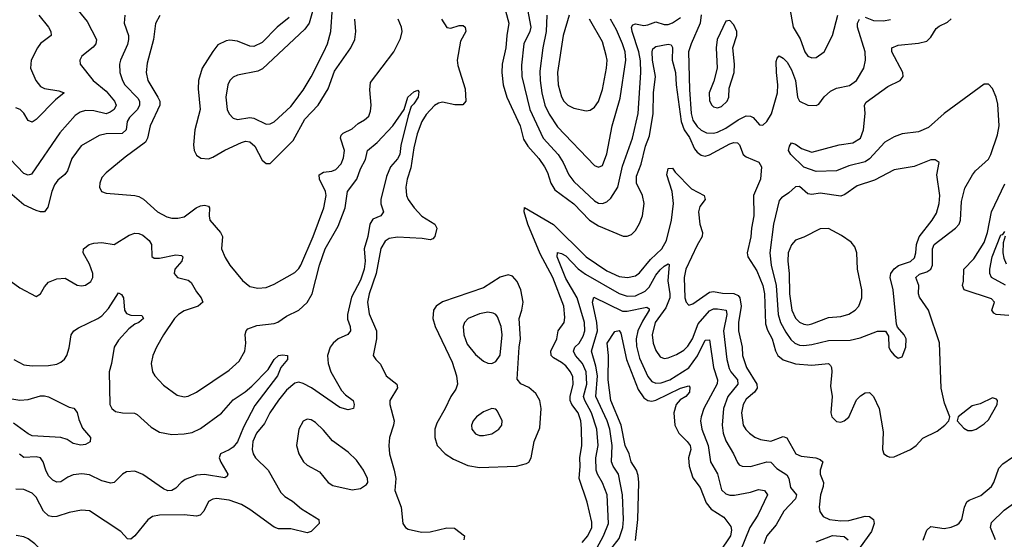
# Model space of a CAD drawing. Header units: inches. Extents: x 1682530 to 1839546, y 640742 to 791647.
# Tile 135 of 256: x 1723589 to 1728387, y 671912 to 674447. Entities that reach past the tile are written whole.
import ezdxf

# ---------------------------------------------------------------- set-up
doc = ezdxf.new("R2010")
doc.units = ezdxf.units.IN
doc.header["$MEASUREMENT"] = 0
doc.layers.add('B7627', color=7, linetype='Continuous')

msp = doc.modelspace()

# ---------------------------------------------------------------- linework, layer by layer
at = {"layer": 'B7627', "color": 5}
for points, elevation in [([(1726053.4, 674550), (1726080.1, 674410), (1726075.7, 674390), (1726046.6, 674330), (1726034.3, 674225.7), (1726035.5, 674170), (1726075.3, 674010), (1726140.3, 673870), (1726213.6, 673790), (1726238.1, 673750), (1726265.9, 673690), (1726290, 673657.8), (1726390, 673564.2), (1726410, 673552.6), (1726430, 673551.1), (1726450, 673558.6), (1726470, 673576.1), (1726503.6, 673630), (1726527.3, 673732.7), (1726576, 673870), (1726603.2, 673990), (1726615.6, 674190), (1726613.7, 674246.3), (1726607, 674290), (1726573.9, 674390), (1726571.4, 674410), (1726577.8, 674422.2), (1726590, 674427.8), (1726630, 674419.4), (1726650, 674421.8), (1726690, 674436.8), (1726730, 674424.3), (1726750, 674424), (1726770, 674431.4), (1726810, 674457.6)], 740), ([(1723859.6, 674510), (1723918.5, 674438.5), (1723963.8, 674350), (1723960.7, 674330), (1723947, 674312.9), (1723892, 674270), (1723882.6, 674250), (1723884.6, 674230), (1723947.8, 674150), (1724010, 674098.7), (1724051.3, 674050), (1724059.8, 674030), (1724049.3, 674010), (1724030, 673995.9), (1724010, 673988.7), (1723950, 674003.1), (1723910, 674004.9), (1723883.5, 673996.5), (1723859.3, 673980.7), (1723784.4, 673895.6), (1723646.7, 673693.3), (1723630, 673688.1), (1723610, 673696.2), (1723545, 673765)], 640), ([(1725023.2, 674510), (1724999.3, 674430), (1724978.8, 674401.2), (1724772.3, 674207.7), (1724750, 674196.2), (1724650, 674176.2), (1724630, 674167.1), (1724614, 674150), (1724603.8, 674130), (1724593.5, 674070), (1724600.7, 674010), (1724610, 673988.5), (1724630, 673966.7), (1724650, 673960.6), (1724710, 673970.1), (1724730, 673967.2), (1724790, 673938.2), (1724810, 673939.3), (1724830, 673948.4), (1724910, 674024.6), (1724970, 674103.2), (1725010, 674169.1), (1725071.9, 674290), (1725089.9, 674330), (1725105.5, 674390), (1725113.6, 674506.4)], 740), ([(1727340.4, 674510), (1727358.6, 674410), (1727393.1, 674353.1), (1727414.9, 674290), (1727430, 674269), (1727450, 674262), (1727470, 674263.6), (1727509.8, 674290.2), (1727550.6, 674369.4), (1727575.9, 674470)], 760), ([(1724100.7, 674470), (1724098.9, 674430), (1724118.7, 674370), (1724120.1, 674350), (1724114.4, 674325.6), (1724080.1, 674250), (1724076.1, 674230), (1724077.5, 674190), (1724089.5, 674150), (1724101.2, 674130), (1724165.1, 674065.1), (1724173.4, 674050), (1724173.7, 674030), (1724163.8, 674010), (1724124.8, 673970), (1724112.8, 673950), (1724108.8, 673910), (1724087.8, 673892.2), (1724010.1, 673889.9), (1723977, 673883), (1723888.7, 673831.3), (1723843.7, 673770), (1723822.7, 673710), (1723808.3, 673691.7), (1723775.7, 673664.3), (1723759, 673641), (1723745.1, 673610), (1723726.9, 673533.1), (1723710.1, 673509.9), (1723690, 673509.8), (1723670, 673516), (1723610, 673543.4), (1723530, 673611.9)], 660), ([(1723682.6, 674470), (1723729.4, 674410), (1723740.6, 674390), (1723742, 674370), (1723690, 674331.7), (1723675.6, 674310), (1723644.5, 674250), (1723641.7, 674210), (1723667.9, 674150), (1723690, 674121.9), (1723710, 674112), (1723780, 674100), (1723805.5, 674090), (1723764.3, 674055.7), (1723670, 673961), (1723650, 673947.1), (1723630, 673955.1), (1723610, 673991.5), (1723591.5, 674010), (1723570, 674016.9)], 620), ([(1724272.1, 674467.9), (1724251.3, 674428.7), (1724240.4, 674350), (1724210, 674235.1), (1724205.3, 674190), (1724213.5, 674150), (1724262.6, 674070), (1724272.2, 674050), (1724272.3, 674030), (1724224.8, 673930), (1724212.5, 673870), (1724202.1, 673850), (1724103.3, 673776.7), (1724010, 673699.6), (1723990, 673678), (1723979.5, 673650), (1723978, 673630), (1723988.4, 673608.4), (1724010, 673601.6), (1724149.8, 673590.2), (1724170, 673584), (1724192, 673572), (1724261.5, 673510), (1724306.2, 673486.2), (1724330, 673479.8), (1724360.5, 673479.5), (1724390, 673486.4), (1724448.9, 673530), (1724470, 673538.7), (1724490, 673542.2), (1724510, 673537), (1724514.4, 673530), (1724512, 673490), (1724516.5, 673470), (1724568, 673410), (1724577.8, 673390), (1724572.4, 673330), (1724590, 673288), (1724613.4, 673250), (1724674.6, 673174.6), (1724710, 673145.3), (1724750, 673137.3), (1724790, 673141.3), (1724830, 673156.9), (1724930, 673214.3), (1724950, 673233.4), (1724958.5, 673250), (1725018.8, 673390), (1725071.5, 673530), (1725082.2, 673590), (1725079.4, 673610), (1725050.4, 673670), (1725048.7, 673690), (1725070, 673703.1), (1725110, 673709.1), (1725130, 673716.8), (1725155.7, 673744.3), (1725167, 673773), (1725171.3, 673810), (1725152.5, 673870), (1725156.4, 673883.6), (1725165.7, 673894.3), (1725210, 673915.1), (1725238.6, 673941.4), (1725270, 673958.8), (1725290, 673976.9), (1725298.9, 674001.1), (1725302.3, 674030), (1725294.9, 674105.1), (1725298.7, 674141.3), (1725412.6, 674290), (1725445.1, 674354.9), (1725452.5, 674390), (1725449.9, 674410), (1725433.7, 674450)], 680), ([(1724901.8, 674458.2), (1724843.5, 674410), (1724770, 674336.7), (1724730, 674316.7), (1724710, 674317.5), (1724650, 674343.2), (1724612.6, 674347.4), (1724595.1, 674344.9), (1724555.2, 674324.8), (1724530, 674292.6), (1724478.6, 674210), (1724459.8, 674150), (1724458.5, 674110), (1724467.9, 674010), (1724442.6, 673910), (1724436.1, 673836.1), (1724439.7, 673810), (1724450, 673787), (1724471.9, 673771.9), (1724508.7, 673768.7), (1724530, 673775.9), (1724588.9, 673811.1), (1724670, 673848.9), (1724690, 673855), (1724710, 673852.2), (1724734.6, 673830), (1724770, 673761.6), (1724790, 673746), (1724810, 673746), (1724921.8, 673858.2), (1724978.1, 673961.9), (1725043.2, 674030), (1725093.1, 674110), (1725123.3, 674196.7), (1725202.4, 674310), (1725222.6, 674350), (1725226.7, 674390), (1725222, 674450)], 720), ([(1725645.5, 674450), (1725670, 674409.2), (1725690, 674405.5), (1725730, 674418.8), (1725750, 674419.3), (1725759.7, 674410), (1725764.1, 674390), (1725737.4, 674342.6), (1725720.4, 674250), (1725724.3, 674224.3), (1725759.8, 674110), (1725763.2, 674050), (1725748.2, 674031.8), (1725710, 674032.7), (1725650, 674045.2), (1725630, 674040.5), (1725610, 674029.1), (1725570, 673985.3), (1725548.4, 673950), (1725526, 673890), (1725510, 673822), (1725495.4, 673724.6), (1725477.5, 673670), (1725471.6, 673630), (1725473.5, 673590), (1725482, 673570), (1725511, 673530), (1725548.4, 673488.4), (1725611.7, 673450), (1725621.2, 673430), (1725611.9, 673390), (1725602.2, 673377.8), (1725590, 673373.1), (1725550, 673379.9), (1725430, 673387.1), (1725390, 673379.4), (1725370, 673367.6), (1725348.7, 673331.3), (1725326.4, 673210), (1725293, 673110), (1725284.7, 673070), (1725292, 673012), (1725327.5, 672930), (1725328.7, 672890), (1725311.8, 672810), (1725324.4, 672790), (1725347.4, 672767.4), (1725374.7, 672710), (1725426.5, 672670), (1725431, 672651), (1725393.5, 672590), (1725393.6, 672570), (1725413.3, 672490), (1725411, 672469), (1725391.1, 672410), (1725388.1, 672370), (1725391.6, 672330), (1725414.8, 672250), (1725421.6, 672210), (1725416.9, 672150), (1725447.4, 672070), (1725457, 671990), (1725468.5, 671970), (1725482.7, 671962.7), (1725546.9, 671946.9), (1725590, 671949.6), (1725670, 671968.6), (1725707.5, 671967.5), (1725756.9, 671930), (1725752.9, 671910)], 680), ([(1725956.4, 674490), (1725973, 674430), (1725962.3, 674370), (1725958.4, 674310), (1725940.1, 674230), (1725939.1, 674190), (1725946, 674130), (1725963.1, 674070), (1726027.6, 673930), (1726045, 673865), (1726065.7, 673830), (1726118.9, 673770), (1726147.3, 673730), (1726161.6, 673701.6), (1726178, 673650), (1726197.6, 673617.6), (1726289.2, 673549.2), (1726366.2, 673470), (1726410, 673441.2), (1726530, 673390.8), (1726550, 673390.8), (1726570, 673399.5), (1726590, 673418.5), (1726610, 673453.8), (1726623.6, 673490), (1726631.7, 673550), (1726623.6, 673590), (1726595.4, 673650), (1726595.2, 673684.8), (1726618.1, 673741.9), (1726639.1, 673830), (1726658.9, 673881.1), (1726677, 673990), (1726677.8, 674090), (1726687.7, 674170), (1726673.3, 674250), (1726671.3, 674290), (1726675.2, 674304.8), (1726690, 674317.1), (1726750, 674328.1), (1726764, 674324), (1726771.2, 674311.2), (1726768.7, 674250), (1726785.3, 674190), (1726788, 674130), (1726813.2, 673950), (1726826.8, 673910), (1726853, 673873), (1726877.8, 673817.8), (1726890, 673801.6), (1726910, 673786.1), (1726930, 673782), (1726950, 673787.3), (1727050, 673841.2), (1727070, 673848.9), (1727087.4, 673847.4), (1727096.4, 673836.4), (1727114.2, 673790), (1727130, 673778), (1727191.9, 673751.9), (1727204.1, 673730), (1727199.8, 673670), (1727165.5, 673590), (1727166.6, 673490), (1727155, 673430), (1727152.7, 673387.3), (1727135.1, 673310), (1727137.7, 673290), (1727181.5, 673221.5), (1727210.7, 673150), (1727219, 673110), (1727223.6, 672963.6), (1727233.5, 672933.5), (1727255.8, 672890), (1727272, 672832), (1727284.1, 672810), (1727310, 672788.4), (1727370, 672769.2), (1727450, 672762.5), (1727530, 672770.8), (1727540.6, 672760.6), (1727545.8, 672750), (1727546.4, 672730), (1727539.6, 672659.6), (1727548.8, 672610), (1727542.3, 672530), (1727547.6, 672510), (1727570, 672487.9), (1727590, 672484.5), (1727606.6, 672490), (1727630, 672508.2), (1727667.3, 672592.7), (1727686.9, 672613.1), (1727710, 672627.4), (1727730, 672628.5), (1727750, 672608.5), (1727778.2, 672550), (1727796.7, 672436.7), (1727794, 672350), (1727801.1, 672330), (1727817.5, 672317.5), (1727830, 672312.8), (1727850, 672315), (1727930, 672351), (1727957.2, 672370), (1727990, 672405.3), (1728060, 672440), (1728097, 672470), (1728117.2, 672490), (1728122.7, 672510), (1728096, 672576), (1728079.4, 672650), (1728071.6, 672871.6), (1728017.2, 673030), (1727974.4, 673094.4), (1727969.9, 673110), (1727970.3, 673150), (1727956.1, 673190), (1727974.2, 673205.8), (1728010, 673217.6), (1728029.9, 673230), (1728037.1, 673250), (1728036.9, 673330), (1728045.9, 673350), (1728150.3, 673429.7), (1728167.8, 673450), (1728174.5, 673470), (1728179.4, 673560.6), (1728194.4, 673625.6), (1728231.9, 673690), (1728247.7, 673710), (1728310, 673767.3), (1728321.8, 673790), (1728354, 673886), (1728362.2, 673930), (1728355.1, 674035.1), (1728347.5, 674070), (1728330, 674111.5), (1728310, 674132.6), (1728290, 674132.2), (1728094.5, 673990), (1728018.5, 673921.5), (1727970, 673900.7), (1727889.8, 673889.8), (1727850, 673875.5), (1727805.8, 673850), (1727731, 673769), (1727710, 673753.1), (1727630, 673734.2), (1727570, 673709.4), (1727470, 673706.6), (1727410, 673727.4), (1727346.6, 673790), (1727336.4, 673810), (1727341.3, 673830), (1727350, 673847.3), (1727370, 673839.3), (1727398.7, 673818.7), (1727450, 673801.6), (1727583.1, 673836.9), (1727650, 673847.4), (1727686.8, 673870), (1727701.2, 673910), (1727709.9, 673990), (1727706.5, 674030), (1727714.8, 674045.2), (1727819.2, 674120.8), (1727879.7, 674150), (1727894, 674170), (1727893.2, 674190), (1727838.6, 674290), (1727838.5, 674310), (1727870, 674323.7), (1727970, 674332.3), (1728010, 674342.5), (1728030, 674362), (1728055.9, 674404.1), (1728070, 674416.1), (1728110, 674436), (1728127.9, 674452.1)], 720), ([(1726158.5, 674470), (1726154.7, 674390), (1726138.9, 674310), (1726124.5, 674195.5), (1726124.8, 674150), (1726132.9, 674090), (1726148.9, 674030), (1726170, 673986.8), (1726210, 673924.1), (1726390, 673736.5), (1726410, 673727.1), (1726430, 673735.3), (1726450, 673793.4), (1726476.5, 673930), (1726516.1, 674063.9), (1726542.8, 674250), (1726539.7, 674290), (1726527.5, 674330), (1726497.3, 674397.3), (1726467.7, 674450)], 760), ([(1726266.8, 674470), (1726238.2, 674370), (1726209.7, 674190), (1726213.3, 674130), (1726230, 674070.3), (1726241.3, 674050), (1726260.8, 674030), (1726290, 674016), (1726350, 674003.2), (1726370, 674006.7), (1726390, 674020.8), (1726410, 674049), (1726430, 674106.7), (1726449.4, 674210), (1726451.5, 674250), (1726447.9, 674272.1), (1726430, 674338.5), (1726366, 674450)], 780), ([(1726910.6, 674470.6), (1726905.7, 674430), (1726861.4, 674330), (1726848.8, 674290), (1726853.7, 674106.3), (1726861.9, 673990), (1726870, 673956.9), (1726890, 673926), (1726910, 673907.8), (1726935.4, 673895.4), (1726970, 673893), (1726990, 673898), (1727030, 673918.9), (1727090, 673959.4), (1727130, 673977.9), (1727150, 673977.4), (1727163.1, 673970), (1727194.6, 673934.6), (1727210, 673932.9), (1727230, 673951.2), (1727252.3, 673987.7), (1727281.4, 674090), (1727284.1, 674130), (1727276.8, 674190), (1727276.4, 674243.6), (1727280, 674260), (1727289.7, 674270.3), (1727310, 674259.8), (1727330, 674239.3), (1727350, 674203.2), (1727370.5, 674150), (1727380.2, 674070), (1727390, 674050.3), (1727430, 674030.2), (1727471.1, 674028.9), (1727484, 674036), (1727509, 674071), (1727541.2, 674098.8), (1727570, 674112.5), (1727633.3, 674126.7), (1727667.3, 674150), (1727702.8, 674210), (1727711.4, 674250), (1727708.9, 674291.1), (1727672.1, 674410), (1727672.6, 674430), (1727682, 674450)], 740), ([(1727710, 674459.7), (1727750, 674443.6), (1727798, 674442), (1727832.6, 674447.4)], 740), ([(1723548.2, 673170), (1723590, 673139), (1723670, 673096.4), (1723690, 673110.5), (1723710, 673144.4), (1723730, 673167), (1723770, 673183.7), (1723810, 673186), (1723870, 673152.4), (1723890, 673148.8), (1723910, 673152.2), (1723936.3, 673170), (1723945.4, 673190), (1723945.6, 673210), (1723930, 673254.3), (1723897.7, 673310), (1723899.7, 673330), (1723927.8, 673350), (1723950, 673357.7), (1723990, 673359.8), (1724050, 673351.4), (1724123.4, 673396.6), (1724150, 673406.4), (1724170, 673405), (1724190, 673395.4), (1724220.2, 673370), (1724231.5, 673350), (1724232.7, 673292.7), (1724244.8, 673284.8), (1724270, 673283.2), (1724350, 673300.2), (1724377.6, 673297.6), (1724384.4, 673290), (1724378.9, 673270), (1724345.5, 673230), (1724342.7, 673210), (1724358, 673190), (1724410, 673176.5), (1724425.1, 673165.1), (1724450, 673120.3), (1724472.9, 673090), (1724481.1, 673070), (1724459.3, 673050), (1724390, 673027.3), (1724363.6, 673010), (1724344.2, 672990), (1724289.3, 672910), (1724255.5, 672850), (1724237.7, 672810), (1724230.3, 672770), (1724236.5, 672730), (1724247.2, 672710), (1724290, 672665.3), (1724356.3, 672616.3), (1724390, 672607.4), (1724410, 672610.3), (1724450, 672630.3), (1724610, 672737.8), (1724657.9, 672782.1), (1724685.7, 672830), (1724691, 672870), (1724688.4, 672911.6), (1724693, 672930), (1724701.1, 672938.9), (1724744.2, 672955.8), (1724830, 672965), (1724847.9, 672972.1), (1724890, 673001.2), (1724950, 673030.2), (1724990, 673067.7), (1725014.6, 673110), (1725049.9, 673250), (1725078.4, 673330), (1725140.6, 673439.4), (1725175, 673530), (1725186, 673610), (1725232.1, 673670), (1725250, 673719.5), (1725274.5, 673765.5), (1725284.2, 673810), (1725331.5, 673848.5), (1725406.9, 673930), (1725463.5, 674010), (1725481.3, 674070), (1725510, 674094.9), (1725530, 674102.8), (1725534.9, 674094.9), (1725530.2, 674070), (1725510, 674036.3), (1725496.4, 674023.6), (1725481.7, 673978.3), (1725446.5, 673833.5), (1725441.1, 673790), (1725430, 673769.3), (1725395.5, 673730), (1725377.1, 673682.9), (1725348.7, 673570), (1725348.8, 673548.8), (1725362, 673510), (1725348.7, 673491.3), (1725310, 673473.5), (1725296, 673450), (1725286.3, 673390), (1725268.5, 673330), (1725272.6, 673270), (1725267.8, 673230), (1725250, 673176.3), (1725205.8, 673094.2), (1725187.2, 673010), (1725186.9, 672986.9), (1725199.8, 672950), (1725201.8, 672930), (1725187.8, 672912.2), (1725141.5, 672890), (1725116.5, 672870), (1725102.1, 672850), (1725089.5, 672810), (1725091.6, 672770), (1725106, 672730), (1725158.1, 672638.1), (1725177.2, 672617.2), (1725213.7, 672590), (1725219.5, 672570), (1725215.5, 672550), (1725190, 672544.8), (1725150, 672555.9), (1725011.9, 672651.9), (1724970, 672673.4), (1724950, 672678.5), (1724930, 672674), (1724890, 672640.5), (1724850, 672591.7), (1724807.8, 672530), (1724782.8, 672477.2), (1724742.8, 672430), (1724724.8, 672390), (1724722, 672350), (1724727.2, 672330), (1724738.6, 672310), (1724799.4, 672250), (1724861.1, 672141.1), (1724881.2, 672121.2), (1724917.9, 672097.9), (1724961.7, 672061.7), (1725047.7, 672010), (1725048, 671990), (1725010, 671951.3), (1724990, 671943.9), (1724910, 671963.6), (1724850, 671963.9), (1724830, 671972.2), (1724710, 672058), (1724670, 672081.7), (1724610, 672104.1), (1724548.8, 672111.2), (1724530, 672108.7), (1724510, 672097.7), (1724487.3, 672050), (1724469.4, 672030.6), (1724450, 672025.8), (1724390, 672031.4), (1724270.2, 672029.8), (1724235.9, 672024.1), (1724213.2, 672006.8), (1724150, 671929.2), (1724130, 671914), (1724114.6, 671914.6), (1724082.7, 671950), (1723930, 672051.1), (1723890, 672055.1), (1723830, 672043.9), (1723770, 672023.7), (1723750, 672022.2), (1723730, 672027.5), (1723705.4, 672050), (1723670, 672117.7), (1723650, 672138.2), (1723610, 672155.5), (1723570, 672157.2)], 660), ([(1726330, 671896.4), (1726357.7, 671930), (1726376.7, 671970), (1726376.7, 671996.7), (1726354.4, 672094.4), (1726315, 672210), (1726321.2, 672270), (1726319.5, 672310), (1726329, 672370), (1726327.4, 672452.6), (1726323.4, 672490), (1726310.3, 672530), (1726279.7, 672570), (1726272.4, 672590), (1726272.2, 672610), (1726286.6, 672670), (1726284.4, 672704.4), (1726273.5, 672730), (1726250, 672758.8), (1726230, 672775.6), (1726190, 672797.8), (1726178.5, 672810), (1726177.5, 672830), (1726206.2, 672890), (1726213.2, 672930), (1726243, 672970), (1726245.5, 672994.5), (1726240.8, 673050), (1726186.6, 673190), (1726125.8, 673305.8), (1726066.1, 673450), (1726047.2, 673510), (1726050, 673530.4), (1726190, 673447.7), (1726350, 673291), (1726450, 673221.8), (1726510, 673195), (1726550.9, 673189.1), (1726590, 673197.4), (1726610, 673212), (1726662.7, 673277.3), (1726718.6, 673330), (1726741.6, 673370), (1726765, 673470), (1726774.6, 673550), (1726768.7, 673610), (1726743.1, 673690), (1726750, 673721.1), (1726770, 673722.3), (1726782.7, 673702.7), (1726862.6, 673622.6), (1726924.6, 673590), (1726929.3, 673570), (1726903.5, 673536.5), (1726896.9, 673510), (1726904.1, 673450), (1726917.2, 673410), (1726914.5, 673390), (1726890, 673347.4), (1726835.1, 673230), (1726827.7, 673190), (1726830.8, 673090.8), (1726836.5, 673070), (1726850, 673054.6), (1726870, 673061.5), (1726950, 673118.7), (1726970, 673122.1), (1727014, 673114), (1727070, 673112.1), (1727090, 673102.1), (1727098.8, 673090), (1727105.6, 673050), (1727092.4, 672970), (1727092.3, 672930), (1727109.7, 672850), (1727111.7, 672810), (1727131.3, 672750), (1727180.8, 672670), (1727182.6, 672650), (1727169.8, 672630.2), (1727130, 672596.8), (1727114, 672570), (1727106.2, 672530), (1727115.5, 672470), (1727128.3, 672448.3), (1727146.2, 672430), (1727171.6, 672411.6), (1727199.4, 672399.4), (1727250, 672390.8), (1727310, 672414.6), (1727327.5, 672407.5), (1727371.3, 672330), (1727397.9, 672317.9), (1727469.6, 672309.6), (1727490, 672301.2), (1727502.4, 672290), (1727490.1, 672250), (1727489.3, 672230), (1727506.7, 672190), (1727505.4, 672170), (1727491.3, 672130), (1727485.3, 672070), (1727488.2, 672048.2), (1727504.2, 672024.2), (1727535.5, 672010), (1727590, 672002.2), (1727630, 672003.8), (1727710, 672024.8), (1727730, 672024.6), (1727750.5, 672010), (1727753.7, 671990), (1727739.9, 671950), (1727630, 671797.9)], 680), ([(1728410, 673003.6), (1728347, 673010), (1728336.2, 673016.2), (1728327, 673030), (1728338.9, 673070), (1728325.6, 673085.6), (1728191.1, 673130), (1728183.4, 673150), (1728188.6, 673171.4), (1728190.5, 673230), (1728239.1, 673280.9), (1728290, 673360.5), (1728305.1, 673410), (1728325.4, 673510), (1728390, 673646.7)], 680), ([(1728393.1, 673153.1), (1728324.2, 673190), (1728316.7, 673210), (1728316.4, 673230), (1728327.5, 673290), (1728370, 673397.1), (1728380.4, 673399.6), (1728390, 673414.8)], 660), ([(1728390.9, 673390.9), (1728382, 673358), (1728379.5, 673310), (1728384.5, 673284.5), (1728397, 673257)], 660), ([(1726380.9, 671830), (1726434.1, 671930), (1726457.9, 671990), (1726451.5, 672130), (1726430, 672188.7), (1726404.9, 672230), (1726399.2, 672250), (1726397, 672310), (1726408.4, 672370), (1726400.9, 672450), (1726375.4, 672530), (1726342.8, 672590), (1726336.8, 672610), (1726352.6, 672670), (1726349.2, 672729.2), (1726332.1, 672770), (1726297.2, 672810), (1726287.5, 672830), (1726294.4, 672850), (1726316.1, 672870), (1726335.7, 672904.3), (1726342.4, 672930), (1726341, 672970), (1726306.3, 673090), (1726250, 673185), (1726208.7, 673290), (1726210, 673312.2), (1726230, 673307.2), (1726250, 673294.6), (1726310, 673232.5), (1726346.2, 673206.2), (1726510, 673111.3), (1726550, 673098.7), (1726590, 673101), (1726637.6, 673122.4), (1726656.9, 673143.1), (1726690, 673201.7), (1726710, 673226.4), (1726730, 673245), (1726750, 673256.1), (1726753.9, 673253.8), (1726746.9, 673173.1), (1726758.2, 673110), (1726757.7, 673090), (1726737.9, 673042.1), (1726686.1, 672970), (1726671.6, 672910), (1726676.4, 672870), (1726690, 672834), (1726710, 672803.2), (1726730, 672794), (1726750, 672797.2), (1726790, 672813.9), (1726824.9, 672835.1), (1726845.6, 672854.4), (1726867.6, 672890), (1726895.6, 672964.4), (1726950, 673027.4), (1726970, 673036.1), (1726990, 673037.6), (1727031.8, 673030), (1727035.6, 673010), (1727019.5, 672930), (1727034.9, 672790), (1727046.6, 672746.6), (1727054.5, 672730), (1727087.2, 672690), (1727088.6, 672670), (1727040.3, 672610), (1727019.2, 672550), (1727012, 672470), (1727018.1, 672430), (1727030, 672393.1), (1727067.3, 672330), (1727086.6, 672286.6), (1727096.1, 672276.1), (1727110, 672268.8), (1727150, 672267.2), (1727230, 672290.5), (1727250, 672288.6), (1727278.7, 672258.7), (1727327, 672227), (1727337.3, 672210), (1727345, 672165), (1727374.2, 672130), (1727370.2, 672110), (1727313.8, 672050), (1727276, 671984), (1727229.4, 671930), (1727216.3, 671890)], 660), ([(1723560.3, 672790), (1723610, 672763.6), (1723650, 672759.1), (1723730, 672760.8), (1723770, 672767.6), (1723790, 672776.5), (1723808, 672792), (1723818.7, 672810), (1723830, 672846), (1723840.4, 672910), (1723853.7, 672930), (1723875.1, 672944.9), (1723970, 672989.5), (1723990, 673003.2), (1724021.4, 673038.6), (1724070, 673114.9), (1724086, 673106), (1724095, 673090), (1724099.7, 673030), (1724110, 673013.7), (1724130, 673005.3), (1724184.9, 673004.9), (1724192.7, 672990), (1724170.3, 672970), (1724150, 672962.4), (1724120.5, 672939.5), (1724070, 672884.8), (1724049.5, 672850), (1724036.5, 672770), (1724024.7, 672730), (1724029.2, 672570), (1724038.9, 672550), (1724056.8, 672536.8), (1724089.5, 672529.5), (1724147.9, 672527.9), (1724161.6, 672521.6), (1724230, 672459.7), (1724270, 672435.1), (1724330, 672424.6), (1724390, 672427.5), (1724430, 672434), (1724470, 672452.7), (1724572.2, 672527.8), (1724630, 672593.6), (1724688.5, 672631.5), (1724721, 672659), (1724799.3, 672740.7), (1724830, 672790.3), (1724850, 672808.7), (1724870, 672812.8), (1724894.8, 672810), (1724894.6, 672790), (1724862, 672750), (1724846.3, 672710), (1724735.4, 672564.6), (1724680.5, 672459.5), (1724650, 672387.4), (1724630, 672361.9), (1724610, 672348.4), (1724567.2, 672330), (1724561.8, 672310), (1724569, 672289), (1724603.1, 672230), (1724599.9, 672220.1), (1724588.2, 672211.8), (1724490, 672229.4), (1724450, 672225.4), (1724395.9, 672204.1), (1724375.9, 672190), (1724350, 672162), (1724330.4, 672150), (1724310.8, 672149.2), (1724290, 672158.7), (1724190, 672229.4), (1724150, 672244.7), (1724110, 672242.2), (1724089.6, 672230.4), (1724050.1, 672189.9), (1724033.8, 672186.2), (1723990, 672197.5), (1723930, 672226.9), (1723892, 672232), (1723850, 672227), (1723824, 672216.1), (1723790, 672192.9), (1723770, 672191.6), (1723750, 672201.4), (1723730, 672222.3), (1723715.8, 672250), (1723704, 672290), (1723690, 672309.8), (1723670, 672314.9), (1723610, 672311.9), (1723587.8, 672327.8)], 640), ([(1726470, 671863.7), (1726510, 671916), (1726528.5, 671970), (1726531.4, 672010), (1726526.2, 672130), (1726507.6, 672230), (1726481.1, 672270), (1726473.3, 672290), (1726476.3, 672370), (1726465.5, 672450), (1726451.8, 672490), (1726397.4, 672610), (1726404.7, 672710), (1726397.5, 672757.5), (1726376, 672830), (1726405.4, 672930), (1726402.4, 672970), (1726380.2, 673070), (1726386.5, 673093.5), (1726526.1, 673026.1), (1726550, 673024.8), (1726645.1, 673045.1), (1726656.5, 673036.5), (1726657, 673030), (1726623.5, 672976.5), (1726601.9, 672930), (1726593.8, 672890), (1726594.9, 672854.9), (1726610, 672795.5), (1726650, 672707), (1726670, 672682.2), (1726690, 672673.6), (1726715.3, 672675.3), (1726757.3, 672690), (1726850, 672749.7), (1726892.3, 672807.7), (1726930, 672883.9), (1726950, 672885.3), (1726970.1, 672750), (1726989.6, 672690), (1726988.3, 672671.7), (1726923.8, 672550), (1726909.5, 672510), (1726907, 672490), (1726912.9, 672450), (1726943.8, 672370), (1726955.5, 672290), (1726990, 672231.5), (1727010, 672154.7), (1727030, 672134), (1727050, 672127.7), (1727072.5, 672127.5), (1727150, 672141.9), (1727190, 672155.1), (1727218.7, 672150), (1727232.8, 672130), (1727186, 672030), (1727147.8, 671970), (1727097.9, 671850)], 640), ([(1726590, 671907.2), (1726601.6, 672010), (1726606.6, 672190), (1726603.3, 672223.3), (1726594.4, 672250), (1726568.4, 672290), (1726559.3, 672330), (1726539, 672370), (1726521, 672470), (1726469.3, 672590), (1726457.4, 672690), (1726458.2, 672810), (1726452.3, 672870), (1726490, 672926.9), (1726510, 672931.5), (1726518.5, 672918.5), (1726546.6, 672790), (1726603.8, 672643.8), (1726630, 672602.9), (1726650, 672589.6), (1726670, 672586.5), (1726690, 672590.9), (1726810, 672650.4), (1726850, 672661.1), (1726855.5, 672655.5), (1726853.7, 672630), (1726835.5, 672610), (1726807.7, 672592.3), (1726789.1, 672570), (1726776.9, 672530), (1726781.9, 672470), (1726800.8, 672430), (1726842, 672390), (1726856.4, 672370), (1726859.6, 672350), (1726848.3, 672310), (1726852.3, 672270), (1726870, 672212.6), (1726905, 672165), (1726935, 672090), (1726959.2, 672059.2), (1727020, 672020), (1727054.4, 671974.4), (1727057.8, 671957.8), (1727053.8, 671930), (1727000.1, 671850)], 620), ([(1723510, 672604.1), (1723590, 672591.9), (1723630, 672595.1), (1723690, 672611.8), (1723710, 672612.7), (1723730, 672607.1), (1723830, 672557.6), (1723852.5, 672552.5), (1723870, 672531.3), (1723876.7, 672496.7), (1723894.7, 672454.7), (1723934.9, 672410), (1723932.5, 672387.5), (1723910, 672375.1), (1723887.5, 672372.5), (1723850, 672380.7), (1723819.8, 672399.8), (1723789.8, 672409.8), (1723650, 672417.3), (1723630, 672426.3), (1723559.7, 672479.7)], 620), ([(1727992.3, 671907.7), (1728010, 671956.9), (1728030, 671974.5), (1728095, 671965), (1728128.4, 671971.6), (1728156.6, 671983.4), (1728168.2, 671991.8), (1728179.8, 672010), (1728194, 672070), (1728205.2, 672094.8), (1728216.5, 672103.5), (1728273.6, 672126.4), (1728325.3, 672170), (1728336.5, 672190), (1728360, 672260), (1728379.6, 672280.4), (1728426.7, 672313.3)], 680), ([(1728345, 671910), (1728320.9, 671970), (1728324.8, 671995.2), (1728386, 672054), (1728444.4, 672095.6)], 660), ([(1723550, 671312), (1723617.7, 671390), (1723659, 671470), (1723666.1, 671510), (1723662.8, 671530), (1723628.6, 671588.6), (1723629.1, 671610), (1723652.3, 671670), (1723665.5, 671734.5), (1723706.4, 671810), (1723708.4, 671830), (1723686.7, 671866.7), (1723662.6, 671890), (1723630, 671915.6), (1723610, 671925.3), (1723571.9, 671931.9)], 680), ([(1727470, 671900.1), (1727550, 671931.3), (1727606.8, 671926.8), (1727627.1, 671910)], 660)]:
    msp.add_lwpolyline(points, dxfattribs=dict(at, elevation=elevation))
for points, elevation in [([(1727050, 674442.9), (1727030, 674439.3), (1726988.1, 674350), (1726984, 674310), (1726987.6, 674210), (1726972.6, 674147.4), (1726948.5, 674090), (1726950, 674051), (1726962.3, 674030), (1726970, 674022.8), (1726990, 674018), (1727010, 674023.5), (1727037.6, 674050), (1727044.8, 674070), (1727047, 674113), (1727071.3, 674190), (1727072.8, 674230), (1727065.1, 674310), (1727083.5, 674370), (1727084.4, 674390), (1727070, 674422.9)], 760), ([(1728050, 673763.7), (1728030, 673763), (1727948.8, 673731.2), (1727850, 673715), (1727755.2, 673664.8), (1727670, 673636.3), (1727610, 673594.5), (1727590, 673586.5), (1727490, 673601.7), (1727450, 673594.5), (1727430, 673597.7), (1727390, 673634), (1727370, 673631.9), (1727337.5, 673602.5), (1727301.3, 673578.7), (1727290, 673565.1), (1727262.2, 673450), (1727245.4, 673310), (1727251.6, 673250), (1727275.6, 673150), (1727285.9, 673010), (1727297.4, 672970), (1727322.3, 672922.3), (1727347.1, 672887.1), (1727367.1, 672870), (1727390, 672860.3), (1727410, 672858.2), (1727450, 672862.6), (1727530, 672881.6), (1727636.5, 672883.5), (1727685, 672895), (1727770, 672928.7), (1727808, 672928), (1727823.8, 672903.8), (1727824.4, 672850), (1727832.3, 672832.3), (1727850, 672810.8), (1727870, 672796), (1727890, 672802), (1727907.3, 672850), (1727909.6, 672890), (1727899.5, 672910), (1727867.3, 672947.3), (1727862.4, 672962.4), (1727845.6, 673130), (1727830.4, 673190), (1727834.3, 673210), (1727850, 673232.3), (1727872.4, 673247.6), (1727930, 673268), (1727950, 673286.4), (1727956.7, 673310), (1727959.9, 673350), (1727972.7, 673387.3), (1728036.5, 673470), (1728056.2, 673503.8), (1728069.2, 673550), (1728073, 673590), (1728059.2, 673690), (1728069.2, 673750)], 740), ([(1727530, 673429), (1727490, 673427.2), (1727410, 673387), (1727370, 673372), (1727350, 673349.7), (1727334.6, 673310), (1727332.2, 673270), (1727339.7, 673210), (1727339.8, 673110), (1727351.7, 673030), (1727370, 672990.9), (1727390, 672971.4), (1727410, 672961.5), (1727430, 672959.6), (1727450, 672964), (1727530, 672993.8), (1727590, 672999), (1727630, 673010.1), (1727660.7, 673030), (1727679.1, 673050), (1727693.6, 673090), (1727693.2, 673130), (1727671.8, 673230), (1727668.9, 673310), (1727659.8, 673339.8), (1727641.4, 673361.4), (1727594.8, 673394.8)], 760), ([(1725970, 673203.1), (1725930, 673190.9), (1725850, 673139.6), (1725648.9, 673071.1), (1725618, 673050), (1725605.5, 673030), (1725603.2, 672990), (1725613.1, 672950), (1725696.1, 672776.1), (1725717.2, 672710), (1725722.2, 672670), (1725714.3, 672645.7), (1725690, 672609.7), (1725663, 672550), (1725621.5, 672478.5), (1725613, 672450), (1725611.7, 672410), (1725624.1, 672370), (1725661.8, 672330), (1725703.2, 672303.2), (1725772.6, 672272.6), (1725830, 672262.4), (1726010, 672269.2), (1726058.3, 672281.7), (1726070.4, 672289.6), (1726082.3, 672310), (1726096.5, 672390), (1726123.7, 672456.3), (1726129.9, 672550), (1726123.7, 672590), (1726103.7, 672623.7), (1726070, 672653.3), (1726031.8, 672671.8), (1726013.6, 672693.6), (1726022.8, 672850), (1726029.9, 672890.1), (1726022.4, 672990), (1726036.4, 673030), (1726042.2, 673070), (1726031.7, 673130), (1726014, 673170), (1725990, 673195.4)], 720), ([(1725870, 673020.6), (1725830, 673012.7), (1725774.6, 672990), (1725756.5, 672970), (1725750.2, 672950), (1725753, 672910), (1725770, 672864), (1725810, 672813.8), (1725850, 672781.3), (1725870, 672771.3), (1725890, 672770.2), (1725910, 672780.7), (1725930, 672810.6), (1725940.7, 672910), (1725936.2, 672950), (1725917.9, 672997.9), (1725910, 673009.8), (1725896.5, 673016.5)], 740), ([(1728330, 672602.2), (1728270, 672573.3), (1728230, 672564.2), (1728162.8, 672510), (1728157.3, 672490), (1728190, 672454.9), (1728210, 672443.9), (1728230, 672443.2), (1728250, 672449.3), (1728290, 672475.3), (1728310, 672494.9), (1728352, 672570), (1728354, 672590), (1728350, 672596.9)], 720), ([(1725890, 672551.1), (1725850, 672534), (1725814.9, 672510), (1725798.3, 672490), (1725790.3, 672470), (1725792, 672450), (1725810, 672427.6), (1725830, 672419.6), (1725850, 672418.2), (1725890, 672426.5), (1725924.7, 672450), (1725938, 672470), (1725940.5, 672490), (1725918.4, 672538.4), (1725910, 672547.6)], 740), ([(1724990, 672498.9), (1724970, 672489.6), (1724949, 672450), (1724938.5, 672370), (1724948.9, 672330), (1724972.2, 672290), (1724990, 672273.7), (1725050, 672241.3), (1725092.7, 672190), (1725114.7, 672174.7), (1725210, 672153.8), (1725250, 672160.3), (1725279.8, 672180.3), (1725285.6, 672190), (1725283.5, 672210), (1725265.3, 672250), (1725230, 672299.1), (1725190, 672338.2), (1725113.3, 672393.3), (1725070, 672445.4), (1725030, 672483.1), (1725010, 672495.4)], 680)]:
    msp.add_lwpolyline(points, close=True, dxfattribs=dict(at, elevation=elevation))

doc.saveas('drawing.dxf')
